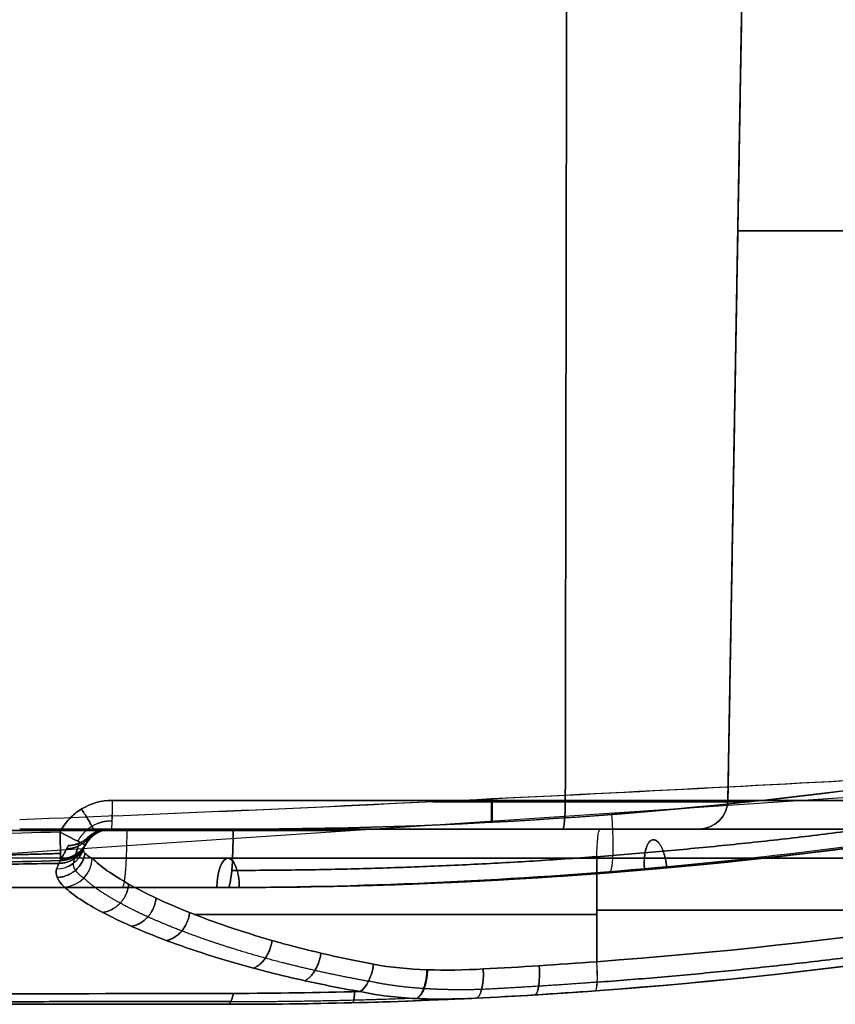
# Model space of a CAD drawing. Header units: millimetres. Extents: x -66 to 114, y 79 to 395.
# Tile 11 of 211: x 14 to 28, y 79 to 96. Entities that reach past the tile are written whole.
import ezdxf

# ---------------------------------------------------------------- set-up
doc = ezdxf.new("R2010")
doc.units = ezdxf.units.MM
doc.layers.add('Layer 01', color=7, linetype='Continuous', true_color=0x000000)

# ---------------------------------------------------------------- blocks, each defined once
blk = doc.blocks.new('Block 01')
at = {"layer": 'Layer 01'}
for p, q in [((26.013, 82.465, 34.25), (26.354, 101.973, 34.25)), ((26.013, 82.465, -34.35), (26.354, 101.973, -34.35)), ((26.184, 92.219, 32.55), (26.184, 92.219, 35.95)), ((26.184, 92.219, -36.05), (26.184, 92.219, -32.65)), ((6.437, 81.069), (35.19, 82.997)), ((15.473, 81.973, 27.798), (27.36, 81.973, 27.798)), ((15.473, 81.973, -27.908), (27.352, 81.973, -27.908)), ((27.16, 81.973, -28.126), (27.16, 81.973, -18.708)), ((27.208, 81.973, 18.601), (27.208, 81.973, 27.97)), ((17.45, 81.473, -7.299), (11.488, 81.473, -4.829)), ((17.45, 81.473, 7.199), (11.523, 81.473, 4.744)), ((4.567, 80.973, -11.273), (17.45, 80.973, -11.273)), ((4.567, 80.973, 11.173), (17.45, 80.973, 11.173)), ((6.45, 80.973, -0.05), (17.45, 80.973, -0.05)), ((-17.55, 78.973, -0.05), (17.45, 78.973, -0.05))]:
    blk.add_line(p, q, dxfattribs=at)
at = {"layer": 'Layer 01', "extrusion": (3.03512e-16, -1, 3.03512e-16)}
for centre, start, end in [((32.55, 32.55, -92.219), 180, 270), ((32.55, -32.65, -92.219), 90, 180)]:
    blk.add_arc(centre, 6.366, start, end, dxfattribs=at)
at = {"layer": 'Layer 01'}
for centre, radius, start, end in [((17.45, 164.848, -0.05), 83.875, 270, 281.89776), ((25.514, 82.473, 32.55), 0.5, 270, 359), ((25.514, 82.473, -32.65), 0.5, 270, 359), ((25.514, 82.473, -36.05), 0.5, 270, 359), ((25.514, 82.473, -34.35), 0.5, 270, 359), ((15.45, 81.473, -38.749), 0.5, 90, 150.4541), ((17.45, 164.848, -0.05), 85.875, 270, 284.62709), ((17.45, 164.848, -12.058), 83.875, 270, 276.97489), ((17.45, 164.848, 11.958), 83.875, 270, 276.97489)]:
    blk.add_arc(centre, radius, start, end, dxfattribs=at)
at = {"layer": 'Layer 01', "extrusion": (0.9996, -1.50777e-15, -0.028268)}
blk.add_arc((82.473, 39.385, 14.342), 0.5, 91, 180, dxfattribs=at)
at = {"layer": 'Layer 01', "extrusion": (-0.9996, -3.19915e-15, -0.028268)}
blk.add_arc((-82.473, -39.485, -14.34), 0.5, 271, 360, dxfattribs=at)
at = {"layer": 'Layer 01', "extrusion": (-2.67785e-13, -1, -4.55218e-12)}
blk.add_arc((11.95, -84.8, -82.465), 124.313, 84.79488, 88.38013, dxfattribs=at)
at = {"layer": 'Layer 01', "extrusion": (-1.12826e-15, -1, 4.96171e-14)}
blk.add_arc((11.95, 84.7, -82.465), 124.313, 271.61987, 275.20512, dxfattribs=at)
at = {"layer": 'Layer 01', "extrusion": (0.995876, 8.51695e-15, -0.090722)}
blk.add_arc((82.473, 40.447, 19.594), 0.5, 91, 180, dxfattribs=at)
at = {"layer": 'Layer 01', "extrusion": (0.995876, -2.14071e-17, 0.090722)}
blk.add_arc((82.473, -40.547, 19.585), 0.5, 180, 269, dxfattribs=at)
at = {"layer": 'Layer 01', "extrusion": (2.35076e-16, -1, -2.14148e-17)}
blk.add_arc((22.95, 35.95, -82.465), 3.063, 360, 84.7949, dxfattribs=at)
at = {"layer": 'Layer 01', "extrusion": (-5.10578e-15, -1, 3.77934e-18)}
blk.add_arc((22.95, -36.05, -82.465), 3.063, 275.2051, 0, dxfattribs=at)
at = {"layer": 'Layer 01', "extrusion": (-1.39788e-14, 1.34165e-14, -1)}
blk.add_arc((-25.514, 82.473, -35.95), 0.5, 181, 270, dxfattribs=at)
at = {"layer": 'Layer 01', "extrusion": (0, 0, -1)}
for centre, start, end in [((-25.514, 82.473, -34.25), 181, 270), ((-15.45, 81.473, -29.209), 24.1625, 90), ((-15.45, 81.473, 29.309), 24.1625, 90), ((-15.45, 81.473, -38.813), 28.4057, 90), ((-15.45, 81.473, 38.913), 28.4057, 90)]:
    blk.add_arc(centre, 0.5, start, end, dxfattribs=at)
at = {"layer": 'Layer 01', "extrusion": (-2.17407e-15, 1, 0)}
blk.add_arc((-32.55, 32.55, 82.465), 6.537, 270, 0, dxfattribs=at)
at = {"layer": 'Layer 01', "extrusion": (-4.96052e-30, 1, 2.17407e-15)}
blk.add_arc((-32.55, -32.65, 82.465), 6.537, 360, 90, dxfattribs=at)
at = {"layer": 'Layer 01', "extrusion": (0, 1, 0)}
for centre, radius, start, end in [((0, 0, 81.948), 19.55, 90, 270), ((-11.95, -84.8, 81.973), 123.814, 92.75105, 95.20512), ((-22.95, -36.05, 81.973), 2.564, 180, 264.7949), ((-24.95, -28.566, 80.514), 10, 36.0952, 83.207), ((-24.95, 28.466, 80.514), 10, 276.793, 323.9047)]:
    blk.add_arc(centre, radius, start, end, dxfattribs=at)
at = {"layer": 'Layer 01', "extrusion": (-2.73214e-15, -1, 3.44529e-14)}
blk.add_arc((-0.05, 181.309, -81.973), 199.359, 274.00678, 275.06143, dxfattribs=at)
at = {"layer": 'Layer 01', "extrusion": (-2.72852e-14, -1, -3.9306e-13)}
blk.add_arc((-0.05, -181.409, -81.973), 199.359, 84.93857, 85.99322, dxfattribs=at)
at = {"layer": 'Layer 01', "extrusion": (-1.81117e-16, 2.50234e-16, -1)}
blk.add_arc((-15.45, 81.473, -28.466), 0.5, 18.2067, 90, dxfattribs=at)
at = {"layer": 'Layer 01', "extrusion": (-4.59192e-16, 0, -1)}
blk.add_arc((-15.45, 81.473, 28.566), 0.5, 18.2067, 90, dxfattribs=at)
at = {"layer": 'Layer 01', "extrusion": (-5.66336e-15, -4.02406e-28, -1)}
blk.add_arc((-15.45, 81.473, -29.951), 0.5, 29.5459, 90, dxfattribs=at)
at = {"layer": 'Layer 01', "extrusion": (-4.59192e-16, 7.88114e-16, -1)}
blk.add_arc((-15.45, 81.473, -38.649), 0.5, 29.5459, 90, dxfattribs=at)
at = {"layer": 'Layer 01', "extrusion": (7.13828e-15, 1.7665e-15, -1)}
blk.add_arc((-15.45, 81.473, 30.051), 0.5, 29.5459, 90, dxfattribs=at)
at = {"layer": 'Layer 01', "extrusion": (-6.11679e-17, -1, -5.43141e-17)}
blk.add_arc((24.95, 28.466, -81.973), 9.5, 180, 263.207, dxfattribs=at)
at = {"layer": 'Layer 01', "extrusion": (-4.41204e-17, -1, 3.91768e-17)}
blk.add_arc((24.95, -28.566, -81.973), 9.5, 96.793, 180, dxfattribs=at)
at = {"layer": 'Layer 01', "extrusion": (-6.17968e-16, 1, -1.03634e-14)}
blk.add_arc((-11.95, -84.8, 81.973), 123.814, 91.61987, 95.20512, dxfattribs=at)
at = {"layer": 'Layer 01', "extrusion": (7.03639e-16, 1, -1.18001e-14)}
blk.add_arc((-11.95, 84.7, 81.973), 123.814, 264.79488, 268.38013, dxfattribs=at)
at = {"layer": 'Layer 01', "extrusion": (-0.996101, -3.18282e-16, -0.088224)}
blk.add_arc((-81.973, -17.753, -15.946), 1, 270, 0, dxfattribs=at)
at = {"layer": 'Layer 01', "extrusion": (-0.996101, -2.37259e-16, 0.088224)}
blk.add_arc((-81.973, 17.653, -15.955), 1, 360, 90, dxfattribs=at)
at = {"layer": 'Layer 01', "extrusion": (-4.13927e-18, 1, -3.77934e-18)}
blk.add_arc((-22.95, 35.95, 81.973), 2.564, 95.2051, 180, dxfattribs=at)
at = {"layer": 'Layer 01', "extrusion": (-3.1805e-16, 1, -2.89735e-17)}
blk.add_arc((-22.95, -36.05, 81.973), 2.564, 180, 264.7949, dxfattribs=at)
at = {"layer": 'Layer 01', "extrusion": (0.99298, 6.21725e-15, -0.118282)}
blk.add_arc((81.473, 21.718, 21.408), 0.5, 270, 0, dxfattribs=at)
at = {"layer": 'Layer 01', "extrusion": (-0.99298, -1.63064e-14, -0.118282)}
blk.add_arc((-81.473, -21.817, -21.396), 0.5, 90, 180, dxfattribs=at)
at = {"layer": 'Layer 01', "extrusion": (8.30664e-15, 1, 5.25856e-14)}
blk.add_arc((0.05, -181.409, 81.973), 201.859, 96.79297, 101.16004, dxfattribs=at)
at = {"layer": 'Layer 01', "extrusion": (-1.51948e-15, -1, 1.56022e-14)}
blk.add_arc((-0.05, 181.309, -81.973), 201.859, 276.79297, 281.13238, dxfattribs=at)
at = {"layer": 'Layer 01', "extrusion": (-2.77556e-16, 1, 0)}
for centre, radius, start, end in [((0.05, -181.409, 81.973), 201.859, 96.79297, 101.16004), ((0.05, 181.309, 81.473), 201.359, 259.71243, 263.20703)]:
    blk.add_arc(centre, radius, start, end, dxfattribs=at)
at = {"layer": 'Layer 01', "extrusion": (2.78858e-16, -1, 2.78858e-16)}
blk.add_arc((32.55, 32.55, -81.973), 7.036, 180, 270, dxfattribs=at)
at = {"layer": 'Layer 01', "extrusion": (0, -1, 0)}
blk.add_arc((32.55, -32.65, -81.973), 7.036, 90, 180, dxfattribs=at)
at = {"layer": 'Layer 01', "extrusion": (-0.457777, -0.889048, -0.005866)}
blk.add_arc((-24.561, 38.51, -79.735), 0.5, 360, 88.4679, dxfattribs=at)
at = {"layer": 'Layer 01', "extrusion": (0.999392, 0.028127, -0.02059)}
blk.add_arc((81.489, 39.315, 16.054), 0.5, 91.0336, 186.2954, dxfattribs=at)
at = {"layer": 'Layer 01', "extrusion": (0.999392, 0.028127, 0.02059)}
blk.add_arc((81.489, -39.415, 16.052), 0.5, 173.7046, 268.9664, dxfattribs=at)
at = {"layer": 'Layer 01', "extrusion": (-0.457777, -0.889048, 0.005866)}
blk.add_arc((-24.561, -38.61, -79.736), 0.5, 271.5321, 0, dxfattribs=at)
at = {"layer": 'Layer 01', "extrusion": (0.045333, 0.137826, 0.989419)}
blk.add_arc((11.78, -77.222, 40.095), 0.5, 109.4946, 180, dxfattribs=at)
at = {"layer": 'Layer 01', "extrusion": (-0.045333, -0.137826, 0.989419)}
blk.add_arc((-11.78, 77.207, -40.194), 0.5, 289.4946, 360, dxfattribs=at)
at = {"layer": 'Layer 01', "extrusion": (0.057128, 0.110948, -0.992183)}
blk.add_arc((24.561, 83.75, -28.75), 0.5, 180, 241.4629, dxfattribs=at)
at = {"layer": 'Layer 01', "extrusion": (0.057128, 0.110948, 0.992183)}
blk.add_arc((24.561, -83.763, -28.849), 0.5, 118.5371, 180, dxfattribs=at)
at = {"layer": 'Layer 01', "extrusion": (0.021086, -0.017452, 0.999625)}
blk.add_arc((72.401, 42.074, 37.839), 0.5, 221.2152, 269.7956, dxfattribs=at)
at = {"layer": 'Layer 01', "extrusion": (-0.021086, 0.017452, 0.999625)}
blk.add_arc((-72.401, -42.077, -37.939), 0.5, 41.2152, 89.7956, dxfattribs=at)
at = {"layer": 'Layer 01', "extrusion": (0.058561, 0.103313, 0.992923)}
for centre in [(27.735, -74.385, 39.061), (27.735, -82.544, -29.153)]:
    blk.add_arc(centre, 0.5, 120.8493, 180, dxfattribs=at)
at = {"layer": 'Layer 01', "extrusion": (0.058561, 0.103313, -0.992923)}
blk.add_arc((27.735, 82.532, -29.054), 0.5, 180, 239.1507, dxfattribs=at)
at = {"layer": 'Layer 01', "extrusion": (-0.058561, -0.103313, 0.992923)}
blk.add_arc((-27.735, 74.373, -39.161), 0.5, 300.8493, 360, dxfattribs=at)
at = {"layer": 'Layer 01', "extrusion": (-0.183061, 0.174846, 0.967428)}
blk.add_arc((-69.024, -37.491, 37.217), 0.5, 46.1395, 132.7383, dxfattribs=at)
at = {"layer": 'Layer 01', "extrusion": (0.183061, -0.174846, 0.967428)}
blk.add_arc((69.024, 37.466, -37.314), 0.5, 226.1395, 312.7383, dxfattribs=at)
at = {"layer": 'Layer 01', "extrusion": (-5.25522e-17, -1, 5.62786e-17)}
blk.add_arc((24.95, -28.566, -81.473), 10, 96.793, 169.2849, dxfattribs=at)
at = {"layer": 'Layer 01', "extrusion": (2.32538e-17, -1, 2.49027e-17)}
blk.add_arc((24.95, 28.466, -81.473), 10, 190.7151, 263.207, dxfattribs=at)
at = {"layer": 'Layer 01', "extrusion": (0.92388, 4.33356e-16, 0.382683)}
blk.add_arc((80.973, -0.027, 18.877), 0.5, 270, 90, dxfattribs=at)
at = {"layer": 'Layer 01', "extrusion": (0.92388, 7.2235e-17, -0.382683)}
blk.add_arc((80.973, -0.065, 18.915), 0.5, 270, 89.975, dxfattribs=at)
at = {"layer": 'Layer 01', "extrusion": (-1.01099e-14, -1, -6.73235e-14)}
blk.add_arc((-0.05, -181.409, -81.473), 201.359, 79.71243, 83.20703, dxfattribs=at)
at = {"layer": 'Layer 01', "extrusion": (-6.01981e-15, -1, 4.78797e-14)}
blk.add_arc((-0.05, 181.309, -81.473), 201.359, 276.79297, 280.28757, dxfattribs=at)
at = {"layer": 'Layer 01', "extrusion": (-2.66546e-15, 1, 3.36121e-14)}
blk.add_arc((0.05, 181.309, 80.973), 198.359, 264.93857, 265.99322, dxfattribs=at)
at = {"layer": 'Layer 01', "extrusion": (3.21398e-14, 1, 4.54524e-13)}
blk.add_arc((0.05, -181.409, 80.973), 198.359, 94.00678, 95.06143, dxfattribs=at)
at = {"layer": 'Layer 01', "extrusion": (0.855636, -0.151506, 0.494907)}
blk.add_arc((81.873, -19.648, -4.858), 0.5, 203.6412, 275.0082, dxfattribs=at)
at = {"layer": 'Layer 01', "extrusion": (0.855636, -0.151506, -0.494907)}
blk.add_arc((81.873, 19.561, -4.809), 0.5, 84.9918, 156.3588, dxfattribs=at)
at = {"layer": 'Layer 01', "extrusion": (0.990346, 0.072789, 0.117968)}
blk.add_arc((77.751, -21.492, 27.141), 0.5, 180, 269.5032, dxfattribs=at)
at = {"layer": 'Layer 01', "extrusion": (-0.990346, -0.072789, 0.117968)}
blk.add_arc((-77.751, 21.392, -27.152), 0.5, 0, 89.5032, dxfattribs=at)
at = {"layer": 'Layer 01', "extrusion": (-0.948802, -0.046917, -0.312368)}
blk.add_arc((-78.41, -25.65, -18.483), 0.5, 270.8849, 0, dxfattribs=at)
at = {"layer": 'Layer 01', "extrusion": (-0.948802, -0.046917, 0.312368)}
blk.add_arc((-78.41, 25.555, -18.514), 0.5, 360, 89.1151, dxfattribs=at)
at = {"layer": 'Layer 01', "extrusion": (-0.995913, 1.55829e-14, 0.090323)}
blk.add_arc((-81.973, 20.138, -15.695), 3, 360, 20.3378, dxfattribs=at)
at = {"layer": 'Layer 01', "extrusion": (-0.995913, -3.99961e-14, -0.090323)}
blk.add_arc((-81.973, -20.238, -15.686), 3, 339.6622, 0, dxfattribs=at)
at = {"layer": 'Layer 01'}
for points, degree in [([(23.26, 102.465, 39.348), (23.244, 92.465, 39.175), (23.228, 82.465, 39.001)], 2), ([(23.228, 82.465, -39.101), (23.244, 92.465, -39.275), (23.26, 102.465, -39.448)], 2), ([(26.013, 82.465, 32.55), (26.184, 92.219, 32.55), (26.354, 101.973, 32.55)], 2), ([(26.354, 101.973, -32.65), (26.184, 92.219, -32.65), (26.013, 82.465, -32.65)], 2), ([(26.354, 101.973, 35.95), (26.184, 92.219, 35.95), (26.013, 82.465, 35.95)], 2), ([(26.013, 82.465, -36.05), (26.184, 92.219, -36.05), (26.354, 101.973, -36.05)], 2), ([(30.04, 82.912, -15.766), (25.912, 82.289, -16.396), (21.746, 81.973, -16.9), (17.538, 81.973, -17.273)], 3), ([(17.538, 81.973, 17.173), (21.735, 81.973, 16.801), (25.891, 82.287, 16.299), (30.008, 82.907, 15.671)], 3), ([(21.962, 82.09, 16.731), (21.962, 82.289, 16.731), (21.962, 82.489, 16.731)], 2), ([(21.978, 82.091, -16.829), (21.978, 82.292, -16.829), (21.978, 82.494, -16.829)], 2), ([(26.013, 82.465, 32.55), (26.013, 82.465, 34.25), (26.013, 82.465, 35.95)], 2), ([(26.013, 82.465, -36.05), (26.013, 82.465, -34.35), (26.013, 82.465, -32.65)], 2), ([(32.229, 82.286, 12.781), (27.41, 81.423, 10.783), (22.527, 80.985, 8.76), (17.641, 80.973, 6.737)], 3), ([(17.641, 80.974, -6.837), (22.527, 80.985, -8.86), (27.41, 81.423, -10.883), (32.229, 82.286, -12.881)], 3), ([(17.45, 80.973, 7.74), (22.269, 80.973, 9.736), (27.087, 81.389, 11.731), (31.846, 82.218, 13.702)], 3), ([(31.846, 82.218, -13.802), (27.087, 81.389, -11.831), (22.269, 80.973, -9.836), (17.45, 80.973, -7.84)], 3), ([(15.45, 81.973, 29.951), (15.45, 81.973, 29.209), (15.45, 81.973, 28.466)], 2), ([(15.45, 81.973, -28.566), (15.45, 81.973, -29.309), (15.45, 81.973, -30.051)], 2), ([(15.45, 81.973, 38.649), (15.45, 81.973, 38.807), (15.45, 81.973, 38.964)], 2), ([(15.45, 81.973, -38.749), (15.45, 81.973, -38.907), (15.45, 81.973, -39.064)], 2), ([(30.44, 81.985, 14.617), (26.153, 81.313, 15.272), (21.823, 80.973, 15.794), (17.45, 80.973, 16.177)], 3), ([(17.45, 80.973, -16.277), (21.823, 80.973, -15.894), (26.153, 81.313, -15.372), (30.44, 81.985, -14.717)], 3), ([(25.514, 81.973, 35.95), (25.514, 81.973, 34.25), (25.514, 81.973, 32.55)], 2), ([(25.514, 81.973, -32.65), (25.514, 81.973, -34.35), (25.514, 81.973, -36.05)], 2), ([(14.571, 81.922, 39.476), (13.698, 81.898, 39.494), (12.824, 81.877, 39.503), (11.95, 81.858, 39.503)], 3), ([(14.571, 81.922, -39.576), (13.698, 81.898, -39.594), (12.824, 81.877, -39.603), (11.95, 81.858, -39.603)], 3), ([(15.124, 81.473, 26.607), (15.009, 81.531, 27.219), (14.96, 81.584, 27.842), (14.975, 81.63, 28.466)], 3), ([(14.975, 81.63, -28.566), (14.96, 81.584, -27.942), (15.009, 81.531, -27.319), (15.124, 81.473, -26.707)], 3), ([(15.015, 81.72, 38.649), (15.012, 81.714, 38.758), (15.009, 81.708, 38.867), (15.005, 81.702, 38.977)], 3), ([(15.005, 81.702, -39.077), (15.009, 81.708, -38.967), (15.012, 81.714, -38.858), (15.015, 81.72, -38.749)], 3), ([(14.593, 81.469, 30.002), (14.564, 81.418, 29.512), (14.536, 81.359, 29.023), (14.513, 81.291, 28.535)], 3), ([(14.513, 81.291, -28.635), (14.536, 81.359, -29.123), (14.564, 81.418, -29.612), (14.593, 81.469, -30.102)], 3), ([(14.574, 81.434, 38.922), (14.58, 81.446, 38.814), (14.586, 81.458, 38.706), (14.593, 81.469, 38.598)], 3), ([(14.593, 81.469, -38.698), (14.586, 81.458, -38.806), (14.58, 81.446, -38.914), (14.574, 81.434, -39.022)], 3), ([(23.767, 79.703, -18.636), (23.767, 80.588, -18.636), (23.767, 81.473, -18.636)], 2), ([(23.767, 81.473, 18.536), (23.767, 80.588, 18.536), (23.767, 79.703, 18.536)], 2), ([(35.91, 81.473, -16.813), (31.922, 80.597, -17.537), (27.875, 80.004, -18.147), (23.767, 79.703, -18.636)], 3), ([(23.767, 79.703, 18.536), (27.875, 80.004, 18.047), (31.922, 80.597, 17.437), (35.91, 81.473, 16.713)], 3), ([(11.96, 81.37, 38.948), (12.832, 81.388, 38.948), (13.703, 81.41, 38.939), (14.574, 81.434, 38.922)], 3), ([(14.574, 81.434, -39.022), (13.703, 81.41, -39.039), (12.832, 81.388, -39.048), (11.96, 81.37, -39.048)], 3), ([(14.513, 81.291, 28.535), (14.483, 81.2, 27.884), (14.524, 81.097, 27.241), (14.646, 80.982, 26.605)], 3), ([(14.646, 80.982, -26.705), (14.524, 81.097, -27.341), (14.483, 81.2, -27.984), (14.513, 81.291, -28.635)], 3), ([(17.259, 80.973, -7.761), (11.502, 80.973, -5.376), (5.746, 80.973, -2.992)], 2), ([(5.746, 80.973, 2.892), (11.502, 80.973, 5.276), (17.259, 80.973, 7.661)], 2), ([(6.129, 80.973, -2.068), (11.789, 80.973, -4.413), (17.45, 80.973, -6.758)], 2), ([(17.45, 80.973, 6.658), (11.789, 80.973, 4.313), (6.129, 80.973, 1.968)], 2), ([(17.26, 80.973, 7.661), (17.259, 80.973, 7.661), (17.259, 80.973, 7.661), (17.259, 80.973, 7.661)], 3), ([(17.45, 80.973, -7.84), (17.386, 80.973, -7.814), (17.322, 80.973, -7.787), (17.259, 80.973, -7.761)], 3), ([(17.26, 80.973, 7.661), (17.323, 80.973, 7.687), (17.387, 80.973, 7.714), (17.45, 80.973, 7.74)], 3), ([(17.45, 80.973, -6.758), (17.514, 80.973, -6.784), (17.578, 80.973, -6.81), (17.641, 80.974, -6.837)], 3), ([(17.45, 80.973, -7.84), (17.45, 80.973, -12.058), (17.45, 80.973, -16.277)], 2), ([(17.45, 80.973, 6.658), (17.45, 80.973, -0.05), (17.45, 80.973, -6.758)], 2), ([(17.45, 80.973, 7.74), (17.45, 80.973, 11.958), (17.45, 80.973, 16.177)], 2), ([(17.641, 80.973, 6.737), (17.578, 80.973, 6.71), (17.514, 80.973, 6.684), (17.45, 80.973, 6.658)], 3), ([(35.929, 80.985, -16.321), (31.927, 80.103, -17.043), (27.866, 79.507, -17.652), (23.745, 79.204, -18.14)], 3), ([(23.745, 79.204, 18.04), (27.866, 79.507, 17.552), (31.927, 80.103, 16.943), (35.929, 80.985, 16.221)], 3), ([(21.823, 79.578, -19.068), (22.453, 79.61, -18.86), (23.101, 79.652, -18.716), (23.767, 79.703, -18.636)], 3), ([(23.767, 79.703, 18.536), (23.101, 79.652, 18.616), (22.453, 79.61, 18.76), (21.823, 79.578, 18.968)], 3), ([(21.691, 79.078, -18.593), (20.276, 79.008, -18.567), (18.862, 78.973, -18.615), (17.45, 78.973, -18.738)], 3), ([(17.45, 78.973, 18.638), (18.862, 78.973, 18.515), (20.276, 79.008, 18.467), (21.691, 79.078, 18.493)], 3), ([(17.544, 79.16, -19.777), (18.265, 79.162, -19.716), (18.987, 79.172, -19.674), (19.711, 79.191, -19.651)], 3), ([(19.711, 79.191, 19.551), (18.987, 79.172, 19.574), (18.265, 79.162, 19.616), (17.544, 79.16, 19.677)], 3), ([(23.745, 79.204, -18.14), (23.041, 79.153, -18.223), (22.357, 79.111, -18.375), (21.691, 79.078, -18.593)], 3), ([(21.691, 79.078, 18.493), (22.357, 79.111, 18.275), (23.041, 79.153, 18.123), (23.745, 79.204, 18.04)], 3), ([(-17.55, 78.973, 18.638), (-11.717, 78.973, 19.167), (-0.05, 78.973, 19.693), (11.617, 78.973, 19.167), (17.45, 78.973, 18.638)], 3), ([(17.45, 78.973, -18.738), (11.617, 78.973, -19.267), (-0.05, 78.973, -19.793), (-11.717, 78.973, -19.267), (-17.55, 78.973, -18.738)], 3), ([(17.45, 78.973, -18.738), (17.45, 78.973, -0.05), (17.45, 78.973, 18.638)], 2)]:
    blk.add_open_spline(points, degree=degree, dxfattribs=at)
for points, knots in [([(13.88, 82.139, -17.563), (16.587, 82.241, -17.373), (19.287, 82.363, -17.128), (24.673, 82.625, -16.53), (27.36, 82.766, -16.175), (30.04, 82.912, -15.766)], [-16.283738, -16.283738, -16.283738, -16.283738, -8.141869, -8.141869, 0, 0, 0, 0]), ([(30.008, 82.907, 15.671), (27.333, 82.761, 16.079), (24.652, 82.62, 16.432), (19.276, 82.358, 17.029), (16.582, 82.236, 17.273), (13.88, 82.133, 17.463)], [-16.251094, -16.251094, -16.251094, -16.251094, -8.125547, -8.125547, 0, 0, 0, 0]), ([(15.464, 82.465, 39.464), (15.28, 82.465, 39.469), (15.097, 82.413, 39.473), (14.863, 82.271, 39.476), (14.791, 82.213, 39.477), (14.666, 82.079, 39.477), (14.614, 82.004, 39.477), (14.571, 81.922, 39.476)], [0, 0, 0, 0, 0.553482, 0.553482, 0.830224, 0.830224, 1.106965, 1.106965, 1.106965, 1.106965]), ([(14.571, 81.922, -39.576), (14.614, 82.004, -39.577), (14.666, 82.079, -39.577), (14.791, 82.213, -39.577), (14.863, 82.271, -39.576), (15.097, 82.413, -39.573), (15.28, 82.465, -39.569), (15.464, 82.465, -39.564)], [0, 0, 0, 0, 0.276741, 0.276741, 0.553482, 0.553482, 1.106965, 1.106965, 1.106965, 1.106965]), ([(31.852, 82.253, -13.805), (29.448, 81.828, -12.81), (27.02, 81.508, -11.804), (22.147, 81.081, -9.786), (19.701, 80.973, -8.772), (17.259, 80.973, -7.761)], [0, 0, 0, 0, 8.015467, 8.015467, 16.030935, 16.030935, 16.030935, 16.030935]), ([(31.852, 82.253, 13.705), (29.448, 81.828, 12.71), (27.02, 81.508, 11.704), (22.147, 81.081, 9.686), (19.702, 80.973, 8.673), (17.26, 80.973, 7.661)], [0, 0, 0, 0, 8.015467, 8.015467, 16.029627, 16.029627, 16.029627, 16.029627]), ([(15.005, 81.702, 38.977), (15.048, 81.784, 38.978), (15.112, 81.853, 38.977), (15.267, 81.947, 38.973), (15.358, 81.973, 38.969), (15.45, 81.973, 38.964)], [0, 0, 0, 0, 0.2773694, 0.2773694, 0.5547389, 0.5547389, 0.5547389, 0.5547389]), ([(15.45, 81.973, -39.064), (15.358, 81.973, -39.069), (15.267, 81.947, -39.073), (15.112, 81.853, -39.077), (15.048, 81.784, -39.078), (15.005, 81.702, -39.077)], [0, 0, 0, 0, 0.2773694, 0.2773694, 0.5547389, 0.5547389, 0.5547389, 0.5547389]), ([(15.45, 81.973, 38.649), (15.45, 81.973, 37.924), (15.434, 81.973, 37.199), (15.407, 81.973, 35.75), (15.397, 81.973, 35.025), (15.397, 81.973, 33.575), (15.407, 81.973, 32.85), (15.434, 81.973, 31.401), (15.45, 81.973, 30.676), (15.45, 81.973, 29.951)], [0, 0, 0, 0, 2.174751, 2.174751, 4.349503, 4.349503, 6.524254, 6.524254, 8.699005, 8.699005, 8.699005, 8.699005]), ([(15.45, 81.973, -30.051), (15.45, 81.973, -30.776), (15.434, 81.973, -31.501), (15.407, 81.973, -32.95), (15.397, 81.973, -33.675), (15.397, 81.973, -35.125), (15.407, 81.973, -35.85), (15.434, 81.973, -37.299), (15.45, 81.973, -38.024), (15.45, 81.973, -38.749)], [0, 0, 0, 0, 2.174751, 2.174751, 4.349503, 4.349503, 6.524254, 6.524254, 8.699005, 8.699005, 8.699005, 8.699005]), ([(15.015, 81.72, 29.951), (15.036, 81.757, 30.675), (15.043, 81.785, 31.4), (15.049, 81.823, 32.849), (15.049, 81.833, 33.575), (15.049, 81.833, 35.025), (15.049, 81.823, 35.75), (15.043, 81.785, 37.2), (15.036, 81.757, 37.925), (15.015, 81.72, 38.649)], [0, 0, 0, 0, 2.175708, 2.175708, 4.351416, 4.351416, 6.527124, 6.527124, 8.702832, 8.702832, 8.702832, 8.702832]), ([(15.015, 81.72, -38.749), (15.036, 81.757, -38.025), (15.043, 81.785, -37.3), (15.049, 81.823, -35.851), (15.049, 81.833, -35.126), (15.049, 81.833, -33.675), (15.049, 81.823, -32.95), (15.043, 81.785, -31.5), (15.036, 81.757, -30.775), (15.015, 81.72, -30.051)], [0, 0, 0, 0, 2.175708, 2.175708, 4.351416, 4.351416, 6.527124, 6.527124, 8.702832, 8.702832, 8.702832, 8.702832]), ([(14.593, 81.469, 38.598), (14.636, 81.543, 37.885), (14.664, 81.599, 37.17), (14.704, 81.673, 35.736), (14.714, 81.692, 35.018), (14.714, 81.692, 33.583), (14.704, 81.673, 32.864), (14.664, 81.599, 31.431), (14.636, 81.543, 30.715), (14.593, 81.469, 30.002)], [0, 0, 0, 0, 2.154336, 2.154336, 4.308673, 4.308673, 6.463009, 6.463009, 8.617345, 8.617345, 8.617345, 8.617345]), ([(14.593, 81.469, -30.102), (14.636, 81.543, -30.816), (14.664, 81.599, -31.53), (14.704, 81.673, -32.963), (14.714, 81.692, -33.681), (14.714, 81.692, -35.117), (14.704, 81.674, -35.835), (14.664, 81.599, -37.269), (14.636, 81.543, -37.985), (14.593, 81.469, -38.698)], [0, 0, 0, 0, 2.154336, 2.154336, 4.308673, 4.308673, 6.463009, 6.463009, 8.617345, 8.617345, 8.617345, 8.617345]), ([(14.975, 81.63, 28.466), (14.979, 81.641, 28.629), (14.983, 81.652, 28.791), (14.987, 81.662, 28.953), (14.996, 81.683, 29.286), (15.005, 81.703, 29.618), (15.015, 81.72, 29.951)], [-1.488213, -1.488213, -1.488213, -1.488213, -1.000031, -1.000031, -1.000031, 0, 0, 0, 0]), ([(15.015, 81.72, -30.051), (15.01, 81.711, -29.889), (15.005, 81.703, -29.726), (15.001, 81.693, -29.564), (14.991, 81.674, -29.231), (14.983, 81.653, -28.899), (14.975, 81.63, -28.566)], [-1.488214, -1.488214, -1.488214, -1.488214, -1.000036, -1.000036, -1.000036, 0, 0, 0, 0]), ([(19.943, 79.66, 19.81), (19.63, 79.718, 19.991), (19.328, 79.782, 20.188), (18.747, 79.919, 20.615), (18.466, 79.992, 20.845), (17.671, 80.22, 21.572), (17.201, 80.381, 22.105), (16.584, 80.627, 22.977), (16.392, 80.71, 23.281), (16.042, 80.874, 23.907), (15.886, 80.955, 24.228), (15.468, 81.19, 25.21), (15.259, 81.338, 25.893), (15.124, 81.473, 26.607)], [0, 0, 0, 0, 1.099354, 1.099354, 2.198708, 2.198708, 4.397415, 4.397415, 5.496769, 5.496769, 6.596123, 6.596123, 8.794831, 8.794831, 8.794831, 8.794831]), ([(15.124, 81.473, -26.707), (15.259, 81.338, -25.993), (15.468, 81.19, -25.31), (15.886, 80.955, -24.328), (16.042, 80.874, -24.007), (16.392, 80.71, -23.381), (16.584, 80.627, -23.077), (17.201, 80.381, -22.205), (17.671, 80.22, -21.672), (18.466, 79.992, -20.945), (18.747, 79.919, -20.715), (19.328, 79.782, -20.288), (19.63, 79.718, -20.091), (19.943, 79.66, -19.91)], [0, 0, 0, 0, 2.198708, 2.198708, 3.298062, 3.298062, 4.397415, 4.397415, 6.596123, 6.596123, 7.695477, 7.695477, 8.794831, 8.794831, 8.794831, 8.794831]), ([(14.646, 80.982, 26.605), (14.788, 80.848, 25.862), (15.009, 80.701, 25.151), (15.45, 80.468, 24.129), (15.615, 80.388, 23.796), (15.984, 80.226, 23.144), (16.186, 80.144, 22.828), (16.837, 79.901, 21.924), (17.331, 79.742, 21.372), (18.165, 79.517, 20.62), (18.46, 79.445, 20.381), (19.069, 79.311, 19.941), (19.384, 79.248, 19.738), (19.711, 79.191, 19.551)], [0, 0, 0, 0, 2.287094, 2.287094, 3.430641, 3.430641, 4.574188, 4.574188, 6.861282, 6.861282, 8.004829, 8.004829, 9.148376, 9.148376, 9.148376, 9.148376]), ([(19.711, 79.191, -19.651), (19.384, 79.248, -19.838), (19.069, 79.311, -20.041), (18.46, 79.445, -20.481), (18.165, 79.517, -20.72), (17.331, 79.742, -21.472), (16.837, 79.901, -22.024), (16.186, 80.144, -22.928), (15.984, 80.226, -23.244), (15.615, 80.388, -23.896), (15.45, 80.468, -24.229), (15.009, 80.701, -25.251), (14.788, 80.848, -25.962), (14.646, 80.982, -26.705)], [0, 0, 0, 0, 1.143547, 1.143547, 2.287094, 2.287094, 4.574188, 4.574188, 5.717735, 5.717735, 6.861282, 6.861282, 9.148376, 9.148376, 9.148376, 9.148376]), ([(19.943, 79.66, -19.91), (20.24, 79.604, -19.738), (20.546, 79.576, -19.582), (21.173, 79.554, -19.301), (21.494, 79.56, -19.176), (21.823, 79.578, -19.068)], [0, 0, 0, 0, 1.035375, 1.035375, 2.07075, 2.07075, 2.07075, 2.07075]), ([(21.823, 79.578, 18.968), (21.495, 79.56, 19.076), (21.174, 79.554, 19.2), (20.547, 79.576, 19.481), (20.239, 79.605, 19.639), (19.943, 79.66, 19.81)], [0, 0, 0, 0, 1.035371, 1.035371, 2.070742, 2.070742, 2.070742, 2.070742]), ([(17.544, 79.16, 19.677), (14.617, 79.154, 19.926), (11.683, 79.15, 20.112), (5.817, 79.144, 20.361), (-0.049, 79.141, 20.485), (-5.916, 79.144, 20.361), (-11.783, 79.15, 20.112), (-14.717, 79.154, 19.926), (-17.644, 79.16, 19.677)], [-35.234475, -35.234475, -35.234475, -35.234475, -26.425856, -26.425856, -17.617237, -8.808619, -8.808619, 0, 0, 0, 0]), ([(-0.05, 79.142, -20.523), (2.883, 79.142, -20.523), (5.816, 79.144, -20.461), (11.683, 79.15, -20.212), (14.617, 79.154, -20.026), (17.544, 79.16, -19.777)], [-17.616581, -17.616581, -17.616581, -17.616581, -8.808291, -8.808291, 0, 0, 0, 0]), ([(21.691, 79.078, -18.593), (21.339, 79.061, -18.732), (20.998, 79.056, -18.891), (20.338, 79.088, -19.244), (20.019, 79.124, -19.439), (19.711, 79.191, -19.651)], [0, 0, 0, 0, 1.130243, 1.130243, 2.260487, 2.260487, 2.260487, 2.260487]), ([(19.711, 79.191, 19.551), (20.017, 79.125, 19.34), (20.339, 79.088, 19.144), (21, 79.056, 18.79), (21.341, 79.061, 18.632), (21.691, 79.078, 18.493)], [0, 0, 0, 0, 1.130238, 1.130238, 2.260476, 2.260476, 2.260476, 2.260476])]:
    blk.add_open_spline(points, degree=3, knots=knots, dxfattribs=at)
for points, weights, degree in [([(15.189, 81.9, 38.975), (15.194, 81.903, 39.462), (14.941, 82.318, 39.475)], [1.00000000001, 0.716739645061, 0.999999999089], 2), ([(14.941, 82.318, -39.575), (15.194, 81.903, -39.562), (15.189, 81.9, -39.075)], [0.999999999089, 0.716739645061, 1.00000000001], 2), ([(30.501, 82.283, 15.307), (26.205, 81.608, 15.97), (21.881, 81.268, 16.496), (17.512, 81.266, 16.881)], [0.857715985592, 0.855772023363, 0.854366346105, 0.85355339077], 3), ([(17.512, 81.266, -16.981), (21.881, 81.268, -16.596), (26.205, 81.608, -16.07), (30.501, 82.283, -15.407)], [0.853553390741, 0.854366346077, 0.855772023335, 0.857715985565], 3), ([(26.393, 82.443, -16.288), (23.663, 82.443, -16.654), (20.924, 82.443, -16.944)], [0.999707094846, 0.999553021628, 0.999589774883], 2), ([(20.961, 82.44, 16.84), (23.67, 82.44, 16.553), (26.37, 82.44, 16.192)], [0.999590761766, 0.999556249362, 0.999708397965], 2), ([(24.02, 82.224, 16.492), (24.096, 81.236, 16.482), (23.977, 81.227, 15.499)], [1.00001508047, 0.710414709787, 0.999997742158], 2), ([(24.02, 82.224, -16.592), (24.096, 81.236, -16.582), (23.977, 81.227, -15.599)], [1.00001358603, 0.71041545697, 0.999997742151], 2), ([(15.046, 81.804, 32.119), (15.195, 81.973, 32.121), (15.421, 81.973, 32.125)], [0.921337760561, 0.874905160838, 1], 2), ([(15.046, 81.804, 36.481), (15.195, 81.973, 36.479), (15.421, 81.973, 36.475)], [0.921342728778, 0.874912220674, 1], 2), ([(15.421, 81.973, -32.225), (15.195, 81.973, -32.221), (15.046, 81.804, -32.219)], [1, 0.874905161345, 0.921337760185], 2), ([(15.421, 81.973, -36.575), (15.195, 81.973, -36.579), (15.046, 81.804, -36.581)], [1, 0.874912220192, 0.921342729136], 2), ([(15.049, 81.833, 34.3), (15.194, 81.973, 34.3), (15.397, 81.973, 34.3)], [0.936698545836, 0.897166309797, 1], 2), ([(15.397, 81.973, -34.4), (15.194, 81.973, -34.4), (15.049, 81.833, -34.4)], [1, 0.89716630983, 0.936698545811], 2), ([(15.714, 81.973, -17.426), (15.714, 80.973, -17.426), (15.635, 80.973, -16.429)], [0.999973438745, 0.707087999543, 0.999973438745], 2), ([(15.714, 81.973, 17.326), (15.714, 80.973, 17.326), (15.635, 80.973, 16.329)], [0.999973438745, 0.707087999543, 0.999973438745], 2), ([(14.684, 81.636, 36.452), (14.902, 81.642, 36.458), (15.046, 81.804, 36.471)], [1, 0.916853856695, 1.00000000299], 2), ([(14.684, 81.636, 32.147), (14.902, 81.642, 32.14), (15.046, 81.804, 32.128)], [1, 0.916831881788, 1.00000000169], 2), ([(15.046, 81.804, -36.571), (14.902, 81.642, -36.558), (14.684, 81.636, -36.552)], [1.00000000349, 0.916853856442, 1], 2), ([(15.046, 81.804, -32.228), (14.902, 81.642, -32.24), (14.684, 81.636, -32.247)], [1.00000000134, 0.916831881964, 1], 2), ([(14.714, 81.692, 34.299), (14.909, 81.697, 34.299), (15.049, 81.833, 34.299)], [1, 0.931778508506, 1.00000000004], 2), ([(15.049, 81.833, -34.399), (14.909, 81.697, -34.399), (14.714, 81.692, -34.399)], [1.00000000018, 0.931778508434, 1], 2), ([(24.584, 81.294, 10.695), (24.513, 82.244, 10.665), (24.879, 82.29, 9.77), (24.965, 81.311, 9.771)], [1, 0.344082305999, 0.333506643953, 0.968273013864], 3), ([(14.55, 81.386, 29.268), (14.866, 81.392, 29.25), (14.994, 81.678, 29.208)], [1, 0.845458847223, 1], 2), ([(14.994, 81.678, -29.308), (14.866, 81.392, -29.35), (14.55, 81.386, -29.368)], [1, 0.845458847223, 1], 2), ([(14.583, 81.452, 38.76), (14.873, 81.458, 38.778), (15.01, 81.711, 38.813)], [1, 0.864744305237, 1], 2), ([(15.01, 81.711, -38.913), (14.873, 81.458, -38.878), (14.583, 81.452, -38.86)], [1, 0.864744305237, 1], 2), ([(11.958, 81.492, 39.333), (12.831, 81.51, 39.333), (13.705, 81.531, 39.325), (14.578, 81.556, 39.307)], [0.836700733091, 0.836735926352, 0.836819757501, 0.836952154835], 3), ([(14.578, 81.556, -39.407), (13.705, 81.531, -39.425), (12.831, 81.51, -39.433), (11.958, 81.492, -39.433)], [0.836952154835, 0.836819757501, 0.836735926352, 0.836700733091], 3), ([(14.522, 81.145, 27.565), (14.929, 81.16, 27.589), (15.001, 81.556, 27.531)], [1.00001078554, 0.775623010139, 1.00000843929], 2), ([(15.001, 81.556, -27.631), (14.929, 81.16, -27.689), (14.522, 81.145, -27.665)], [1.00000840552, 0.775623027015, 1.00001078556], 2), ([(14.838, 81.539, 29.98), (14.821, 81.495, 29.485), (14.807, 81.444, 28.992), (14.799, 81.387, 28.508)], [0.934853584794, 0.927493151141, 0.918731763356, 0.908307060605], 3), ([(14.838, 81.539, -30.08), (14.821, 81.495, -29.585), (14.807, 81.444, -29.092), (14.799, 81.387, -28.608)], [0.934853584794, 0.927493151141, 0.918731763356, 0.908307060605], 3), ([(14.827, 81.509, 38.945), (14.83, 81.519, 38.837), (14.834, 81.529, 38.728), (14.838, 81.539, 38.62)], [0.929785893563, 0.931545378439, 0.933233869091, 0.934853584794], 3), ([(14.827, 81.509, -39.045), (14.83, 81.519, -38.937), (14.834, 81.529, -38.828), (14.838, 81.539, -38.72)], [0.929785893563, 0.931545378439, 0.933233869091, 0.934853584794], 3), ([(14.551, 81.387, 29.274), (4.825, 81.218, 29.961), (-4.925, 81.218, 29.961), (-14.651, 81.387, 29.274)], [0.985436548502, 0.983707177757, 0.983707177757, 0.985436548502], 3), ([(-0.05, 81.261, -29.891), (4.822, 81.261, -29.891), (9.691, 81.303, -29.719), (14.551, 81.387, -29.376)], [0.986583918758, 0.985994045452, 0.985837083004, 0.986113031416], 3), ([(14.799, 81.387, 28.508), (14.787, 81.311, 27.866), (14.848, 81.225, 27.24), (14.979, 81.136, 26.641)], [0.908307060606, 0.895662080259, 0.881115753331, 0.863889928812], 3), ([(14.799, 81.387, -28.608), (14.787, 81.311, -27.966), (14.848, 81.225, -27.34), (14.979, 81.136, -26.741)], [0.908307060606, 0.895662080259, 0.881115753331, 0.863889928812], 3), ([(24.585, 81.277, 10.695), (24.585, 81.283, 10.695), (24.584, 81.289, 10.695), (24.584, 81.294, 10.695)], [0.967090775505, 0.977873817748, 0.988843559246, 1], 3), ([(35.958, 81.135, -16.662), (31.947, 80.25, -17.39), (27.891, 79.655, -18), (23.775, 79.352, -18.49)], [0.860282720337, 0.858099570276, 0.856345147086, 0.855082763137], 3), ([(23.775, 79.352, 18.39), (27.891, 79.655, 17.9), (31.947, 80.25, 17.29), (35.958, 81.135, 16.562)], [0.855082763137, 0.856345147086, 0.858099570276, 0.860282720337], 3), ([(13.81, 80.973, -16.565), (15.631, 80.973, -16.438), (17.45, 80.973, -16.277)], [0.999994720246, 0.999952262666, 0.999994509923], 2), ([(17.45, 80.973, 16.177), (15.631, 80.973, 16.338), (13.81, 80.973, 16.465)], [0.999994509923, 0.999952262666, 0.999994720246], 2), ([(15.3, 80.547, 24.475), (15.711, 80.597, 24.638), (15.747, 81.033, 24.554)], [1.00000000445, 0.747011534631, 1], 2), ([(15.747, 81.033, -24.654), (15.711, 80.597, -24.738), (15.3, 80.547, -24.575)], [1, 0.747011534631, 1.00000000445], 2), ([(15.796, 80.309, 23.477), (16.174, 80.372, 23.672), (16.218, 80.792, 23.592)], [1.0000016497, 0.758124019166, 1], 2), ([(16.218, 80.792, -23.692), (16.174, 80.372, -23.772), (15.796, 80.309, -23.577)], [1, 0.758124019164, 1.0000016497], 2), ([(16.399, 80.065, 22.533), (16.741, 80.139, 22.756), (16.792, 80.544, 22.683)], [1.00000002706, 0.769745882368, 1], 2), ([(16.792, 80.544, -22.783), (16.741, 80.139, -22.856), (16.399, 80.065, -22.633)], [1, 0.769745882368, 1.00000002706], 2), ([(23.767, 80.588, 18.536), (27.534, 80.588, 18.088), (31.281, 80.588, 17.497)], [0.99999516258, 0.999707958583, 0.99977555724], 2), ([(31.281, 80.588, -17.597), (27.534, 80.588, -18.188), (23.767, 80.588, -18.636)], [0.99977555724, 0.999707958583, 0.99999516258], 2), ([(17.884, 79.593, 20.873), (18.149, 79.69, 21.135), (18.205, 80.067, 21.083)], [0.999999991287, 0.792527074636, 1], 2), ([(18.205, 80.067, -21.183), (18.149, 79.69, -21.235), (17.884, 79.593, -20.973)], [1, 0.792527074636, 0.999999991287], 2), ([(18.763, 79.378, 20.162), (18.989, 79.484, 20.437), (19.042, 79.849, 20.398)], [1.00000000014, 0.803023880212, 1], 2), ([(19.042, 79.849, -20.498), (18.989, 79.484, -20.537), (18.763, 79.378, -20.262)], [1, 0.803023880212, 1.00000000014], 2), ([(22.703, 79.134, -18.316), (22.81, 79.141, -18.798), (22.781, 79.633, -18.804)], [1.00000587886, 0.711779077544, 1], 2), ([(22.781, 79.633, 18.704), (22.81, 79.141, 18.698), (22.703, 79.134, 18.216)], [1, 0.711779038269, 1.00000595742], 2), ([(20.672, 79.072, -19.065), (20.846, 79.141, -19.447), (20.858, 79.565, -19.442)], [1, 0.761946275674, 0.999999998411], 2), ([(20.867, 79.565, 19.338), (20.855, 79.14, 19.343), (20.682, 79.072, 18.96)], [0.999999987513, 0.761466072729, 0.999999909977], 2), ([(23.775, 79.352, -18.49), (23.097, 79.301, -18.569), (22.436, 79.26, -18.716), (21.794, 79.227, -18.926)], [0.855082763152, 0.855771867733, 0.85615219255, 0.856273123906], 3), ([(23.775, 79.352, 18.39), (23.097, 79.301, 18.469), (22.436, 79.26, 18.616), (21.794, 79.227, 18.826)], [0.855082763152, 0.855771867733, 0.85615219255, 0.856273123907], 3), ([(17.498, 79.02, -19.266), (18.526, 79.021, -19.177), (19.551, 79.04, -19.129), (20.573, 79.078, -19.119)], [0.992145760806, 0.992103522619, 0.99208718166, 0.992096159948], 3), ([(17.498, 79.02, 19.166), (18.526, 79.021, 19.077), (19.551, 79.04, 19.029), (20.573, 79.078, 19.019)], [0.992145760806, 0.992103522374, 0.992087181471, 0.992096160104], 3), ([(19.619, 79.189, -19.654), (19.606, 79, -19.149), (19.588, 79, -18.609)], [1.00000347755, 0.984188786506, 0.999999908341], 2), ([(19.588, 79, 18.509), (19.606, 79, 19.049), (19.619, 79.189, 19.554)], [0.999999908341, 0.984188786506, 1.00000347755], 2)]:
    blk.add_rational_spline(points, weights, degree=degree, dxfattribs=at)
for points, weights, knots in [([(14.878, 81.765, 39.325), (14.933, 81.871, 39.326), (15.017, 81.962, 39.326), (15.221, 82.085, 39.322), (15.34, 82.118, 39.319), (15.46, 82.117, 39.315)], [0.85824859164, 0.858542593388, 0.858618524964, 0.858121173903, 0.857539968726, 0.856625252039], [0, 0, 0, 0, 0.555995, 0.555995, 1.111991, 1.111991, 1.111991, 1.111991]), ([(14.878, 81.765, -39.425), (14.933, 81.871, -39.426), (15.017, 81.962, -39.426), (15.221, 82.085, -39.422), (15.34, 82.118, -39.419), (15.46, 82.117, -39.415)], [0.85824859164, 0.858542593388, 0.858618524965, 0.858121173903, 0.857539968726, 0.856625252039], [0, 0, 0, 0, 0.555995, 0.555995, 1.111991, 1.111991, 1.111991, 1.111991]), ([(15.195, 81.903, 29.951), (15.215, 81.915, 30.653), (15.217, 81.924, 31.388), (15.215, 81.935, 32.839), (15.211, 81.938, 33.573), (15.211, 81.938, 35.026), (15.215, 81.935, 35.761), (15.217, 81.924, 37.212), (15.215, 81.915, 37.947), (15.195, 81.903, 38.649)], [0.867025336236, 0.89078613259, 0.906709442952, 0.927612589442, 0.932552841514, 0.932555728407, 0.927617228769, 0.906714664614, 0.890790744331, 0.867025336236], [0, 0, 0, 0, 2.176285, 2.176285, 4.35257, 4.35257, 6.528854, 6.528854, 8.705139, 8.705139, 8.705139, 8.705139]), ([(15.195, 81.903, -30.051), (15.215, 81.915, -30.753), (15.217, 81.924, -31.488), (15.215, 81.935, -32.939), (15.211, 81.938, -33.673), (15.211, 81.938, -35.126), (15.215, 81.935, -35.861), (15.217, 81.924, -37.312), (15.215, 81.915, -38.047), (15.195, 81.903, -38.749)], [0.867025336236, 0.89078613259, 0.906709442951, 0.927612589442, 0.932552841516, 0.932555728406, 0.927617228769, 0.906714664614, 0.890790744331, 0.867025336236], [0, 0, 0, 0, 2.176285, 2.176285, 4.35257, 4.35257, 6.528854, 6.528854, 8.705139, 8.705139, 8.705139, 8.705139]), ([(24.965, 81.311, -9.871), (24.879, 82.29, -9.87), (24.513, 82.244, -10.765), (24.584, 81.294, -10.795), (24.584, 81.289, -10.795), (24.585, 81.283, -10.795), (24.585, 81.277, -10.795)], [0.968224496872, 0.333507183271, 0.344099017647, 1, 0.988843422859, 0.977873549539, 0.967090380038], [0.048458, 0.048458, 0.048458, 0.048458, 3.00074, 3.00074, 3.00074, 3.050957, 3.050957, 3.050957, 3.050957]), ([(14.838, 81.539, 38.62), (14.861, 81.602, 37.908), (14.874, 81.65, 37.184), (14.891, 81.715, 35.743), (14.895, 81.731, 35.02), (14.895, 81.731, 33.579), (14.891, 81.715, 32.855), (14.874, 81.65, 31.416), (14.861, 81.602, 30.692), (14.838, 81.539, 29.98)], [0.934853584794, 0.945736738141, 0.95338732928, 0.963466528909, 0.96589143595, 0.965887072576, 0.963453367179, 0.953378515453, 0.945737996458, 0.934853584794], [0, 0, 0, 0, 2.175709, 2.175709, 4.351417, 4.351417, 6.527126, 6.527126, 8.702834, 8.702834, 8.702834, 8.702834]), ([(14.838, 81.539, -38.72), (14.861, 81.602, -38.008), (14.874, 81.65, -37.284), (14.891, 81.715, -35.843), (14.895, 81.731, -35.12), (14.895, 81.731, -33.679), (14.891, 81.715, -32.955), (14.874, 81.65, -31.516), (14.861, 81.602, -30.792), (14.838, 81.539, -30.08)], [0.934853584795, 0.94573673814, 0.953387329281, 0.963466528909, 0.965891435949, 0.965887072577, 0.963453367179, 0.953378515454, 0.945737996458, 0.934853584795], [0, 0, 0, 0, 2.175709, 2.175709, 4.351417, 4.351417, 6.527126, 6.527126, 8.702834, 8.702834, 8.702834, 8.702834]), ([(14.979, 81.136, 26.641), (15.114, 81.004, 25.923), (15.322, 80.861, 25.233), (15.744, 80.632, 24.237), (15.902, 80.553, 23.912), (16.255, 80.394, 23.277), (16.449, 80.313, 22.968), (17.074, 80.074, 22.085), (17.55, 79.916, 21.543), (18.36, 79.694, 20.801), (18.645, 79.623, 20.567), (19.235, 79.49, 20.134), (19.541, 79.428, 19.934), (19.858, 79.371, 19.751)], [0.863889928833, 0.866673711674, 0.869938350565, 0.875289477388, 0.877149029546, 0.880975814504, 0.882931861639, 0.888755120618, 0.892616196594, 0.898087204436, 0.899859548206, 0.903164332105, 0.904708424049, 0.906125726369], [0, 0, 0, 0, 2.287091, 2.287091, 3.430636, 3.430636, 4.574182, 4.574182, 6.861273, 6.861273, 8.004818, 8.004818, 9.148364, 9.148364, 9.148364, 9.148364]), ([(14.979, 81.136, -26.741), (15.114, 81.004, -26.023), (15.322, 80.861, -25.333), (15.744, 80.632, -24.337), (15.902, 80.553, -24.012), (16.255, 80.394, -23.377), (16.449, 80.313, -23.068), (17.074, 80.074, -22.185), (17.55, 79.916, -21.643), (18.36, 79.694, -20.901), (18.645, 79.623, -20.667), (19.235, 79.49, -20.234), (19.541, 79.428, -20.034), (19.858, 79.371, -19.851)], [0.863889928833, 0.866673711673, 0.869938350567, 0.875289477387, 0.877149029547, 0.880975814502, 0.882931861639, 0.888755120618, 0.892616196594, 0.898087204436, 0.899859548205, 0.903164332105, 0.904708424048, 0.906125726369], [0, 0, 0, 0, 2.287091, 2.287091, 3.430636, 3.430636, 4.574182, 4.574182, 6.861273, 6.861273, 8.004818, 8.004818, 9.148364, 9.148364, 9.148364, 9.148364]), ([(21.794, 79.227, -18.926), (21.457, 79.218, -19.045), (21.126, 79.22, -19.182), (20.48, 79.263, -19.49), (20.166, 79.302, -19.661), (19.858, 79.371, -19.851)], [0.856273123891, 0.864317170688, 0.872610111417, 0.889336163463, 0.897769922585, 0.906125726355], [0, 0, 0, 0, 1.130247, 1.130247, 2.260494, 2.260494, 2.260494, 2.260494]), ([(21.794, 79.227, 18.826), (21.464, 79.218, 18.942), (21.136, 79.22, 19.077), (20.489, 79.262, 19.386), (20.169, 79.301, 19.56), (19.858, 79.371, 19.751)], [0.856273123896, 0.864158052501, 0.872360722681, 0.8891052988, 0.897695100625, 0.906125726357], [0, 0, 0, 0, 1.130249, 1.130249, 2.260499, 2.260499, 2.260499, 2.260499]), ([(-17.598, 79.02, 19.166), (-11.75, 79.017, 19.679), (-5.898, 79.016, 19.934), (5.798, 79.016, 19.934), (11.65, 79.017, 19.679), (17.498, 79.02, 19.166)], [0.992145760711, 0.992668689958, 0.9929144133, 0.9929144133, 0.992668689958, 0.992145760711], [0, 0, 0, 0, 17.620546, 17.620546, 35.241093, 35.241093, 35.241093, 35.241093]), ([(17.498, 79.02, -19.266), (11.65, 79.017, -19.779), (5.798, 79.016, -20.034), (-5.898, 79.016, -20.034), (-11.75, 79.017, -19.779), (-17.598, 79.02, -19.266)], [0.992145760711, 0.992668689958, 0.9929144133, 0.9929144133, 0.992668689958, 0.992145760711], [0, 0, 0, 0, 17.620546, 17.620546, 35.241093, 35.241093, 35.241093, 35.241093])]:
    blk.add_rational_spline(points, weights, degree=3, knots=knots, dxfattribs=at)

msp = doc.modelspace()

# ---------------------------------------------------------------- block references
at = {"layer": 'Layer 01'}
msp.add_blockref('Block 01', (0, 0), dxfattribs=at)

doc.saveas('drawing.dxf')
